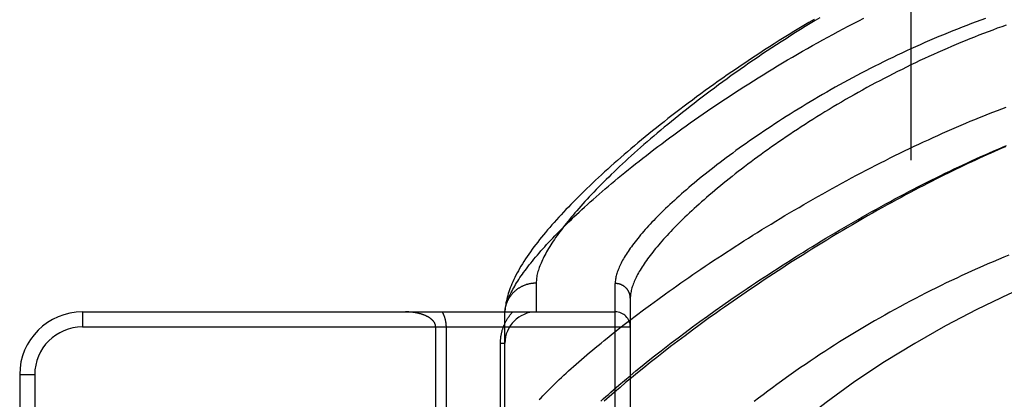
# Model space of a CAD drawing. Header units: inches. Extents: x 0 to 283, y 0 to 183.
# Tile 183 of 256: x 121.753 to 123.715, y 99.773 to 100.529. Entities that reach past the tile are written whole.
import ezdxf

# ---------------------------------------------------------------- set-up
doc = ezdxf.new("R2010")
doc.units = ezdxf.units.IN
doc.header["$LTSCALE"] = 15.583333
doc.header["$MEASUREMENT"] = 0
doc.linetypes.add('HIDDEN', pattern=[0.2, 0.1, -0.1])
for name, color, linetype in [('DEFAULT_2', 8, 'HIDDEN'), ('RIGHTHAND_DOOR_ASSEMBLY', 7, 'CONTINUOUS'), ('SUBPANEL', 7, 'CONTINUOUS')]:
    doc.layers.add(name, color=color, linetype=linetype)

msp = doc.modelspace()

# ---------------------------------------------------------------- linework, layer by layer
at = {"layer": 'DEFAULT_2', "color": 8, "linetype": 'HIDDEN'}
msp.add_line((123.5293, 123.624), (123.5293, 54.52), dxfattribs=at)
at = {"layer": 'RIGHTHAND_DOOR_ASSEMBLY', "color": 8, "linetype": 'HIDDEN'}
for p, q in [((122.7826, 100.0048), (122.7826, 99.947)), ((122.9401, 98.8904), (122.9401, 100.0036)), ((122.9701, 99.9742), (122.9701, 98.9198)), ((123.0104, 99.9613), (123.025, 99.972)), ((123.1548, 99.9605), (123.1707, 99.9716)), ((123.1707, 99.9716), (123.1869, 99.9827)), ((121.8781, 99.947), (122.9401, 99.947)), ((121.8781, 99.947), (121.8781, 99.917)), ((122.7201, 99.9436), (122.7201, 99.946)), ((122.9822, 99.9403), (122.9961, 99.9508)), ((122.9961, 99.9508), (123.0104, 99.9613)), ((123.1239, 99.9386), (123.1392, 99.9495)), ((123.1392, 99.9495), (123.1548, 99.9605)), ((122.7201, 99.6032), (122.7201, 99.9436)), ((122.9553, 99.9197), (122.9686, 99.9299)), ((122.9686, 99.9299), (122.9822, 99.9403)), ((123.0941, 99.9169), (123.1088, 99.9277)), ((123.1088, 99.9277), (123.1239, 99.9386)), ((123.1254, 99.9335), (123.1096, 99.922)), ((121.8781, 99.917), (122.9701, 99.917)), ((122.5822, 99.6684), (122.5822, 99.917)), ((122.6034, 99.645), (122.6034, 99.917)), ((123.0655, 99.8956), (123.0796, 99.9062)), ((123.0942, 99.9107), (123.0792, 99.8996)), ((123.0796, 99.9062), (123.0941, 99.9169)), ((123.1096, 99.922), (123.0942, 99.9107)), ((122.9238, 99.8947), (122.9361, 99.9046)), ((123.0645, 99.8885), (123.0502, 99.8777)), ((123.0516, 99.8851), (123.0655, 99.8956)), ((123.0792, 99.8996), (123.0645, 99.8885)), ((122.7113, 99.8845), (122.7201, 99.8845)), ((122.7113, 99.6032), (122.7113, 99.8845)), ((123.0363, 99.8669), (123.0228, 99.8564)), ((123.0502, 99.8777), (123.0363, 99.8669)), ((123.0381, 99.8748), (123.0516, 99.8851)), ((122.9934, 99.8394), (123.0057, 99.8493)), ((123.0057, 99.8493), (123.0184, 99.8594)), ((123.0228, 99.8564), (123.0096, 99.846)), ((122.9696, 99.8199), (122.9813, 99.8295)), ((122.9813, 99.8295), (122.9934, 99.8394)), ((122.9969, 99.8358), (122.9845, 99.8257)), ((123.0096, 99.846), (122.9969, 99.8358)), ((121.7531, 99.822), (121.7831, 99.822)), ((121.7531, 99.822), (121.7531, 99.072)), ((121.7831, 99.822), (121.7831, 99.072)), ((122.9473, 99.8009), (122.9583, 99.8103)), ((122.9583, 99.8103), (122.9696, 99.8199)), ((122.9725, 99.8158), (122.9608, 99.8061)), ((122.9845, 99.8257), (122.9725, 99.8158)), ((122.9366, 99.7917), (122.9473, 99.8009)), ((122.9496, 99.7966), (122.9387, 99.7872)), ((122.9608, 99.8061), (122.9496, 99.7966)), ((122.9387, 99.7872), (122.9282, 99.778))]:
    msp.add_line(p, q, dxfattribs=at)
for points in [[(123.3481, 100.5332), (123.3383, 100.5273), (123.3285, 100.5214), (123.3188, 100.5155), (123.3091, 100.5095), (123.2995, 100.5035), (123.2899, 100.4975), (123.2804, 100.4914), (123.2709, 100.4854), (123.2615, 100.4793), (123.2522, 100.4732), (123.2429, 100.467), (123.2337, 100.4609), (123.2246, 100.4547), (123.2156, 100.4486), (123.2066, 100.4424), (123.1977, 100.4362), (123.1888, 100.4301), (123.1801, 100.4239), (123.1714, 100.4177), (123.1628, 100.4115), (123.1543, 100.4054), (123.1459, 100.3992), (123.1376, 100.3931), (123.1293, 100.3869), (123.1212, 100.3808), (123.1131, 100.3747), (123.1051, 100.3686), (123.0973, 100.3625), (123.0895, 100.3565), (123.0818, 100.3505), (123.0742, 100.3445), (123.0667, 100.3385), (123.0593, 100.3325), (123.052, 100.3266), (123.0448, 100.3207), (123.0377, 100.3148), (123.0307, 100.309), (123.0238, 100.3032), (123.0169, 100.2974), (123.0102, 100.2917), (123.0036, 100.286), (122.9971, 100.2803), (122.9907, 100.2747), (122.9844, 100.2691), (122.9782, 100.2636), (122.9721, 100.2581), (122.9661, 100.2526), (122.9602, 100.2472), (122.9544, 100.2418), (122.9487, 100.2365), (122.9431, 100.2312), (122.9376, 100.226), (122.9322, 100.2208), (122.927, 100.2156), (122.9218, 100.2105), (122.9167, 100.2055), (122.9117, 100.2005), (122.9068, 100.1955), (122.902, 100.1906), (122.8973, 100.1857), (122.8927, 100.1809), (122.8883, 100.1761), (122.8839, 100.1714), (122.8796, 100.1668), (122.8754, 100.1622), (122.8713, 100.1576), (122.8673, 100.1531), (122.8634, 100.1486), (122.8596, 100.1442), (122.8559, 100.1398), (122.8523, 100.1355), (122.8487, 100.1313), (122.8453, 100.1271), (122.842, 100.1229), (122.8388, 100.1188), (122.8356, 100.1147), (122.8326, 100.1107), (122.8296, 100.1068), (122.8268, 100.1029), (122.824, 100.099), (122.8213, 100.0952), (122.8188, 100.0915), (122.8163, 100.0878), (122.8139, 100.0842), (122.8116, 100.0806), (122.8094, 100.077), (122.8072, 100.0735), (122.8052, 100.0701), (122.8033, 100.0667), (122.8014, 100.0634), (122.7996, 100.0601), (122.798, 100.0568), (122.7964, 100.0537), (122.7949, 100.0505), (122.7935, 100.0474), (122.7921, 100.0444), (122.7909, 100.0414), (122.7897, 100.0385), (122.7887, 100.0356), (122.7877, 100.0328), (122.7868, 100.03), (122.786, 100.0272), (122.7853, 100.0246), (122.7846, 100.0219), (122.7841, 100.0193), (122.7836, 100.0168), (122.7833, 100.0143), (122.783, 100.0118), (122.7828, 100.0094), (122.7826, 100.0071), (122.7826, 100.0048)], [(122.7201, 99.9436), (122.7202, 99.9459), (122.7204, 99.9482), (122.7208, 99.9506), (122.7212, 99.9531), (122.7216, 99.9555), (122.7222, 99.9581), (122.7229, 99.9606), (122.7236, 99.9633), (122.7245, 99.9659), (122.7254, 99.9686), (122.7264, 99.9714), (122.7275, 99.9742), (122.7287, 99.9771), (122.73, 99.98), (122.7314, 99.9829), (122.7328, 99.9859), (122.7344, 99.989), (122.736, 99.9921), (122.7378, 99.9952), (122.7396, 99.9984), (122.7415, 100.0017), (122.7435, 100.005), (122.7456, 100.0083), (122.7478, 100.0117), (122.7501, 100.0152), (122.7525, 100.0186), (122.7549, 100.0222), (122.7575, 100.0258), (122.7602, 100.0294), (122.7629, 100.0331), (122.7658, 100.0368), (122.7687, 100.0406), (122.7717, 100.0444), (122.7749, 100.0483), (122.7781, 100.0523), (122.7814, 100.0562), (122.7848, 100.0603), (122.7883, 100.0643), (122.7919, 100.0685), (122.7956, 100.0726), (122.7994, 100.0769), (122.8033, 100.0811), (122.8073, 100.0855), (122.8114, 100.0898), (122.8156, 100.0942), (122.8199, 100.0987), (122.8242, 100.1032), (122.8287, 100.1078), (122.8333, 100.1124), (122.838, 100.117), (122.8428, 100.1217), (122.8476, 100.1265), (122.8526, 100.1313), (122.8577, 100.1361), (122.8629, 100.141), (122.8682, 100.1459), (122.8735, 100.1509), (122.879, 100.1559), (122.8846, 100.161), (122.8903, 100.1661), (122.8961, 100.1712), (122.9019, 100.1764), (122.9079, 100.1817), (122.914, 100.1869), (122.9202, 100.1923), (122.9265, 100.1976), (122.9329, 100.203), (122.9394, 100.2084), (122.9459, 100.2139), (122.9526, 100.2194), (122.9594, 100.2249), (122.9663, 100.2305), (122.9733, 100.2361), (122.9804, 100.2418), (122.9875, 100.2475), (122.9948, 100.2532), (123.0022, 100.2589), (123.0097, 100.2647), (123.0172, 100.2704), (123.0249, 100.2763), (123.0327, 100.2821), (123.0405, 100.288), (123.0485, 100.2939), (123.0565, 100.2998), (123.0646, 100.3057), (123.0728, 100.3116), (123.0812, 100.3176), (123.0895, 100.3236), (123.098, 100.3295), (123.1066, 100.3355), (123.1153, 100.3416), (123.124, 100.3476), (123.1328, 100.3536), (123.1417, 100.3596), (123.1507, 100.3656), (123.1597, 100.3717), (123.1689, 100.3777), (123.178, 100.3837), (123.1873, 100.3897), (123.1966, 100.3957), (123.206, 100.4017), (123.2155, 100.4077), (123.225, 100.4136), (123.2346, 100.4196), (123.2443, 100.4255), (123.254, 100.4314), (123.2637, 100.4373), (123.2735, 100.4432), (123.2834, 100.449), (123.2933, 100.4548), (123.3033, 100.4606), (123.3132, 100.4664), (123.3233, 100.4721), (123.3333, 100.4777), (123.3434, 100.4834), (123.3536, 100.489), (123.3637, 100.4945), (123.3739, 100.5), (123.3841, 100.5055), (123.3944, 100.5109), (123.4046, 100.5162), (123.4149, 100.5215), (123.4252, 100.5268), (123.4355, 100.532)], [(123.3362, 100.5297), (123.3262, 100.5238), (123.3162, 100.5178), (123.3062, 100.5118), (123.2963, 100.5058), (123.2864, 100.4997), (123.2766, 100.4936), (123.2668, 100.4875), (123.2571, 100.4814), (123.2474, 100.4752), (123.2378, 100.469), (123.2283, 100.4628), (123.2188, 100.4566), (123.2094, 100.4504), (123.2001, 100.4441), (123.1908, 100.4379), (123.1816, 100.4316), (123.1724, 100.4253), (123.1634, 100.4191), (123.1544, 100.4128), (123.1455, 100.4065), (123.1367, 100.4003), (123.1279, 100.394), (123.1193, 100.3878), (123.1107, 100.3815), (123.1022, 100.3753), (123.0938, 100.369), (123.0854, 100.3628), (123.0772, 100.3566), (123.0691, 100.3504), (123.061, 100.3443), (123.053, 100.3381), (123.0451, 100.332), (123.0373, 100.3259), (123.0296, 100.3198), (123.022, 100.3137), (123.0145, 100.3077), (123.0071, 100.3016), (122.9997, 100.2956), (122.9925, 100.2897), (122.9853, 100.2837), (122.9783, 100.2778), (122.9713, 100.2719), (122.9644, 100.2661), (122.9576, 100.2603), (122.951, 100.2545), (122.9444, 100.2487), (122.9379, 100.243), (122.9315, 100.2373), (122.9252, 100.2316), (122.9189, 100.226), (122.9128, 100.2204), (122.9068, 100.2148), (122.9009, 100.2093), (122.895, 100.2038), (122.8893, 100.1984), (122.8836, 100.1929), (122.878, 100.1875), (122.8726, 100.1822), (122.8672, 100.1768), (122.8619, 100.1716), (122.8567, 100.1663), (122.8516, 100.1611), (122.8466, 100.1559), (122.8416, 100.1507), (122.8368, 100.1456), (122.832, 100.1405), (122.8274, 100.1354), (122.8228, 100.1304), (122.8183, 100.1254), (122.8139, 100.1204), (122.8096, 100.1154), (122.8053, 100.1105), (122.8012, 100.1055), (122.7971, 100.1006), (122.7932, 100.0958), (122.7893, 100.0909), (122.7855, 100.0861), (122.7818, 100.0813), (122.7781, 100.0765), (122.7746, 100.0717), (122.7711, 100.0669), (122.7677, 100.0621), (122.7644, 100.0573), (122.7612, 100.0525), (122.7581, 100.0477), (122.7551, 100.0429), (122.7522, 100.0382), (122.7495, 100.0336), (122.7469, 100.029), (122.7444, 100.0245), (122.7421, 100.02), (122.7399, 100.0157), (122.7378, 100.0114), (122.7358, 100.0071), (122.734, 100.003), (122.7323, 99.9989), (122.7308, 99.9949), (122.7293, 99.991), (122.728, 99.9871), (122.7268, 99.9833), (122.7257, 99.9796), (122.7247, 99.9759), (122.7238, 99.9723), (122.723, 99.9687), (122.7223, 99.9652), (122.7217, 99.9618), (122.7212, 99.9585), (122.7208, 99.9552), (122.7205, 99.952), (122.7203, 99.949), (122.7201, 99.946)], [(123.6777, 100.5316), (123.6684, 100.5283), (123.6591, 100.5248), (123.6498, 100.5213), (123.6405, 100.5178), (123.6312, 100.5142), (123.6219, 100.5105), (123.6126, 100.5068), (123.6033, 100.5031), (123.594, 100.4993), (123.5847, 100.4954), (123.5755, 100.4915), (123.5662, 100.4875), (123.557, 100.4835), (123.5478, 100.4794), (123.5386, 100.4753), (123.5295, 100.4711), (123.5203, 100.4669), (123.5112, 100.4627), (123.5021, 100.4584), (123.493, 100.4541), (123.484, 100.4497), (123.475, 100.4453), (123.466, 100.4408), (123.4571, 100.4363), (123.4482, 100.4318), (123.4393, 100.4273), (123.4305, 100.4227), (123.4217, 100.418), (123.413, 100.4134), (123.4043, 100.4087), (123.3957, 100.404), (123.3871, 100.3993), (123.3785, 100.3945), (123.3701, 100.3898), (123.3616, 100.385), (123.3533, 100.3802), (123.345, 100.3753), (123.3367, 100.3705), (123.3286, 100.3656), (123.3205, 100.3608), (123.3124, 100.3559), (123.3045, 100.351), (123.2965, 100.3461), (123.2887, 100.3412), (123.281, 100.3363), (123.2733, 100.3314), (123.2657, 100.3265), (123.2581, 100.3216), (123.2507, 100.3167), (123.2433, 100.3119), (123.236, 100.307), (123.2288, 100.3021), (123.2217, 100.2972), (123.2146, 100.2924), (123.2077, 100.2875), (123.2008, 100.2827), (123.194, 100.2779), (123.1873, 100.2731), (123.1807, 100.2683), (123.1742, 100.2635), (123.1677, 100.2588), (123.1614, 100.254), (123.1551, 100.2493), (123.1489, 100.2447), (123.1428, 100.24), (123.1369, 100.2354), (123.1309, 100.2307), (123.1251, 100.2262), (123.1194, 100.2216), (123.1138, 100.2171), (123.1083, 100.2125), (123.1028, 100.2081), (123.0975, 100.2036), (123.0922, 100.1992), (123.087, 100.1948), (123.082, 100.1905), (123.077, 100.1862), (123.0721, 100.1819), (123.0673, 100.1776), (123.0626, 100.1734), (123.058, 100.1692), (123.0535, 100.1651), (123.049, 100.1609), (123.0447, 100.1569), (123.0405, 100.1528), (123.0363, 100.1488), (123.0323, 100.1449), (123.0283, 100.1409), (123.0244, 100.137), (123.0206, 100.1332), (123.0169, 100.1294), (123.0133, 100.1256), (123.0098, 100.1219), (123.0064, 100.1182), (123.003, 100.1145), (122.9998, 100.1109), (122.9966, 100.1073), (122.9936, 100.1038), (122.9906, 100.1003), (122.9877, 100.0968), (122.9849, 100.0934), (122.9822, 100.09), (122.9796, 100.0867), (122.977, 100.0834), (122.9746, 100.0801), (122.9722, 100.0769), (122.9699, 100.0738), (122.9677, 100.0706), (122.9656, 100.0675), (122.9636, 100.0645), (122.9617, 100.0615), (122.9598, 100.0585), (122.958, 100.0556), (122.9564, 100.0527), (122.9548, 100.0499), (122.9532, 100.0471), (122.9518, 100.0443), (122.9505, 100.0416), (122.9492, 100.0389), (122.948, 100.0363), (122.9469, 100.0337), (122.9459, 100.0311), (122.945, 100.0286), (122.9441, 100.0261), (122.9434, 100.0237), (122.9427, 100.0213), (122.9421, 100.0189), (122.9415, 100.0166), (122.9411, 100.0143), (122.9407, 100.0121), (122.9404, 100.0099), (122.9402, 100.0078), (122.9401, 100.0056), (122.9401, 100.0036)], [(123.7195, 100.5185), (123.7105, 100.5153), (123.7014, 100.512), (123.6923, 100.5086), (123.6832, 100.5052), (123.6741, 100.5018), (123.665, 100.4983), (123.6559, 100.4947), (123.6468, 100.4911), (123.6377, 100.4874), (123.6286, 100.4836), (123.6195, 100.4798), (123.6105, 100.476), (123.6014, 100.4721), (123.5924, 100.4681), (123.5833, 100.4641), (123.5743, 100.4601), (123.5653, 100.456), (123.5563, 100.4518), (123.5473, 100.4476), (123.5383, 100.4433), (123.5294, 100.439), (123.5205, 100.4347), (123.5116, 100.4303), (123.5027, 100.4259), (123.4939, 100.4214), (123.4851, 100.4169), (123.4763, 100.4123), (123.4676, 100.4077), (123.4589, 100.4031), (123.4502, 100.3985), (123.4416, 100.3938), (123.433, 100.3891), (123.4245, 100.3843), (123.416, 100.3795), (123.4076, 100.3747), (123.3992, 100.3699), (123.3908, 100.365), (123.3825, 100.3602), (123.3743, 100.3553), (123.3662, 100.3504), (123.358, 100.3454), (123.35, 100.3405), (123.342, 100.3355), (123.3341, 100.3306), (123.3262, 100.3256), (123.3185, 100.3206), (123.3107, 100.3156), (123.3031, 100.3106), (123.2955, 100.3056), (123.288, 100.3006), (123.2806, 100.2956), (123.2733, 100.2906), (123.266, 100.2857), (123.2588, 100.2807), (123.2517, 100.2757), (123.2447, 100.2707), (123.2377, 100.2658), (123.2308, 100.2608), (123.2241, 100.2559), (123.2174, 100.251), (123.2108, 100.246), (123.2042, 100.2412), (123.1978, 100.2363), (123.1914, 100.2314), (123.1852, 100.2266), (123.179, 100.2218), (123.1729, 100.217), (123.1669, 100.2122), (123.161, 100.2075), (123.1552, 100.2028), (123.1495, 100.1981), (123.1439, 100.1934), (123.1383, 100.1888), (123.1329, 100.1842), (123.1275, 100.1796), (123.1222, 100.1751), (123.1171, 100.1706), (123.112, 100.1661), (123.107, 100.1616), (123.1021, 100.1572), (123.0973, 100.1529), (123.0926, 100.1485), (123.088, 100.1442), (123.0835, 100.1399), (123.079, 100.1357), (123.0747, 100.1315), (123.0704, 100.1274), (123.0663, 100.1232), (123.0622, 100.1192), (123.0582, 100.1151), (123.0544, 100.1111), (123.0506, 100.1071), (123.0469, 100.1032), (123.0433, 100.0993), (123.0398, 100.0955), (123.0363, 100.0917), (123.033, 100.0879), (123.0297, 100.0842), (123.0266, 100.0805), (123.0235, 100.0769), (123.0205, 100.0733), (123.0176, 100.0697), (123.0148, 100.0662), (123.0121, 100.0628), (123.0095, 100.0593), (123.007, 100.056), (123.0045, 100.0526), (123.0021, 100.0493), (122.9999, 100.0461), (122.9977, 100.0428), (122.9956, 100.0397), (122.9935, 100.0365), (122.9916, 100.0335), (122.9898, 100.0304), (122.988, 100.0274), (122.9863, 100.0245), (122.9847, 100.0215), (122.9832, 100.0187), (122.9818, 100.0158), (122.9804, 100.013), (122.9792, 100.0103), (122.978, 100.0076), (122.9769, 100.0049), (122.9759, 100.0023), (122.975, 99.9997), (122.9741, 99.9972), (122.9733, 99.9947), (122.9727, 99.9923), (122.972, 99.9899), (122.9715, 99.9875), (122.9711, 99.9852), (122.9707, 99.9829), (122.9704, 99.9806), (122.9702, 99.9784), (122.9701, 99.9763), (122.9701, 99.9742)], [(123.025, 99.972), (123.0399, 99.9828), (123.0475, 99.9882), (123.0552, 99.9937), (123.0629, 99.9992), (123.0707, 100.0046), (123.0786, 100.0101), (123.0866, 100.0157), (123.0946, 100.0212), (123.1027, 100.0268), (123.1109, 100.0323), (123.1192, 100.0379), (123.1275, 100.0435), (123.1359, 100.0491), (123.1444, 100.0547), (123.1529, 100.0603), (123.1615, 100.0659), (123.1701, 100.0716), (123.1789, 100.0772), (123.1876, 100.0828), (123.1965, 100.0884), (123.2054, 100.0941), (123.2143, 100.0997), (123.2233, 100.1053), (123.2324, 100.1109), (123.2415, 100.1165), (123.2506, 100.1221), (123.2598, 100.1277), (123.269, 100.1332), (123.2783, 100.1388), (123.2876, 100.1443), (123.2969, 100.1498), (123.3063, 100.1553), (123.3157, 100.1608), (123.3252, 100.1662), (123.3346, 100.1717), (123.3441, 100.1771), (123.3536, 100.1824), (123.3632, 100.1878), (123.3727, 100.1931), (123.3823, 100.1983), (123.3919, 100.2036), (123.4015, 100.2088), (123.4111, 100.2139), (123.4207, 100.2191), (123.4303, 100.2241), (123.44, 100.2292), (123.4496, 100.2342), (123.4592, 100.2391), (123.4688, 100.244), (123.4784, 100.2489), (123.488, 100.2537), (123.4976, 100.2584), (123.5072, 100.2631), (123.5167, 100.2678), (123.5263, 100.2724), (123.5358, 100.2769), (123.5453, 100.2814), (123.5547, 100.2858), (123.5642, 100.2901), (123.5736, 100.2945), (123.583, 100.2987), (123.5923, 100.3029), (123.6017, 100.307), (123.6109, 100.3111), (123.6202, 100.3151), (123.6294, 100.319), (123.6386, 100.3229), (123.6477, 100.3267), (123.6568, 100.3305), (123.6659, 100.3341), (123.6749, 100.3378), (123.6839, 100.3413), (123.6928, 100.3448), (123.7017, 100.3483), (123.7105, 100.3516), (123.7193, 100.3549)], [(123.1869, 99.9827), (123.2033, 99.9938), (123.2116, 99.9994), (123.2199, 100.005), (123.2283, 100.0106), (123.2368, 100.0162), (123.2453, 100.0217), (123.2538, 100.0273), (123.2625, 100.0329), (123.2711, 100.0385), (123.2798, 100.0441), (123.2886, 100.0497), (123.2974, 100.0552), (123.3062, 100.0608), (123.3151, 100.0663), (123.324, 100.0718), (123.333, 100.0773), (123.3419, 100.0828), (123.351, 100.0883), (123.36, 100.0938), (123.3691, 100.0992), (123.3782, 100.1046), (123.3873, 100.11), (123.3964, 100.1153), (123.4056, 100.1207), (123.4147, 100.126), (123.4239, 100.1312), (123.4331, 100.1365), (123.4423, 100.1417), (123.4515, 100.1468), (123.4607, 100.152), (123.4699, 100.157), (123.4792, 100.1621), (123.4884, 100.1671), (123.4976, 100.172), (123.5068, 100.1769), (123.516, 100.1818), (123.5251, 100.1866), (123.5343, 100.1914), (123.5434, 100.1961), (123.5526, 100.2008), (123.5617, 100.2054), (123.5708, 100.2099), (123.5798, 100.2144), (123.5888, 100.2189), (123.5978, 100.2233), (123.6068, 100.2276), (123.6158, 100.2319), (123.6247, 100.2361), (123.6335, 100.2403), (123.6424, 100.2443), (123.6512, 100.2484), (123.6599, 100.2524), (123.6686, 100.2563), (123.6773, 100.2601), (123.6859, 100.2639), (123.6945, 100.2676), (123.7031, 100.2713), (123.7116, 100.2749), (123.72, 100.2784)], [(123.7179, 100.2761), (123.7106, 100.2729), (123.7032, 100.2698), (123.6958, 100.2665), (123.6884, 100.2633), (123.6809, 100.2599), (123.6734, 100.2566), (123.6658, 100.2531), (123.6582, 100.2496), (123.6505, 100.2461), (123.6428, 100.2424), (123.635, 100.2388), (123.6271, 100.235), (123.6192, 100.2313), (123.6113, 100.2274), (123.6033, 100.2235), (123.5952, 100.2195), (123.5871, 100.2155), (123.5789, 100.2113), (123.5706, 100.2071), (123.5622, 100.2028), (123.5536, 100.1984), (123.545, 100.194), (123.5363, 100.1894), (123.5276, 100.1848), (123.5187, 100.18), (123.5097, 100.1752), (123.5006, 100.1703), (123.4913, 100.1652), (123.482, 100.1601), (123.4724, 100.1548), (123.4628, 100.1494), (123.4529, 100.1438), (123.443, 100.1382), (123.4329, 100.1324), (123.4228, 100.1265), (123.4126, 100.1206), (123.4024, 100.1146), (123.3922, 100.1085), (123.382, 100.1024), (123.3718, 100.0963), (123.3617, 100.0902), (123.3517, 100.0841), (123.3418, 100.0779), (123.3319, 100.0718), (123.322, 100.0656), (123.3123, 100.0595), (123.3026, 100.0534), (123.2929, 100.0472), (123.2834, 100.0411), (123.2739, 100.035), (123.2645, 100.0288), (123.2552, 100.0227), (123.2459, 100.0166), (123.2368, 100.0106), (123.2277, 100.0045), (123.2187, 99.9985), (123.2098, 99.9924), (123.2009, 99.9864), (123.1922, 99.9804), (123.1835, 99.9745), (123.175, 99.9685), (123.1665, 99.9626), (123.1581, 99.9567), (123.1498, 99.9509), (123.1416, 99.945), (123.1254, 99.9335)], [(123.7246, 100.06), (123.7142, 100.0557), (123.7038, 100.0514), (123.6933, 100.047), (123.6829, 100.0425), (123.6725, 100.038), (123.6621, 100.0334), (123.6517, 100.0287), (123.6413, 100.024), (123.631, 100.0193), (123.6206, 100.0144), (123.6102, 100.0095), (123.5999, 100.0046), (123.5896, 99.9996), (123.5793, 99.9945), (123.569, 99.9894), (123.5587, 99.9842), (123.5484, 99.9789), (123.5382, 99.9736), (123.528, 99.9682), (123.5177, 99.9628), (123.5075, 99.9573), (123.4974, 99.9518), (123.4872, 99.9462), (123.4771, 99.9405), (123.467, 99.9348), (123.4569, 99.929), (123.4469, 99.9232), (123.4368, 99.9173), (123.4268, 99.9113), (123.4169, 99.9053), (123.4069, 99.8993), (123.397, 99.8932), (123.3871, 99.887), (123.3773, 99.8808), (123.3675, 99.8745), (123.3577, 99.8682), (123.348, 99.8618), (123.3383, 99.8554), (123.3287, 99.8489), (123.3191, 99.8424), (123.3095, 99.8359), (123.3, 99.8293), (123.2905, 99.8226), (123.2811, 99.816), (123.2717, 99.8092), (123.2624, 99.8025), (123.2532, 99.7957), (123.244, 99.7889), (123.2348, 99.782), (123.2258, 99.7751), (123.2167, 99.7682)], [(122.7202, 99.947), (122.7203, 99.9481), (122.7203, 99.9492), (122.7205, 99.9503), (122.7206, 99.9514), (122.7207, 99.9525), (122.7209, 99.9536), (122.7211, 99.9547), (122.7213, 99.9558), (122.7216, 99.9569), (122.7218, 99.958), (122.7221, 99.9591), (122.7224, 99.9602), (122.7227, 99.9612), (122.7231, 99.9623), (122.7234, 99.9634), (122.7238, 99.9644), (122.7242, 99.9655), (122.7246, 99.9665), (122.7251, 99.9675), (122.7255, 99.9686), (122.726, 99.9696), (122.7265, 99.9706), (122.727, 99.9716), (122.7275, 99.9726), (122.7281, 99.9736), (122.7286, 99.9745), (122.7292, 99.9755), (122.7298, 99.9764), (122.7305, 99.9774), (122.7311, 99.9783), (122.7318, 99.9792), (122.7324, 99.9801), (122.7331, 99.981), (122.7338, 99.9819), (122.7345, 99.9827), (122.7353, 99.9836), (122.736, 99.9844), (122.7368, 99.9853), (122.7376, 99.9861), (122.7384, 99.9869), (122.7392, 99.9877), (122.74, 99.9884), (122.7409, 99.9892), (122.7417, 99.9899), (122.7426, 99.9906), (122.7435, 99.9913), (122.7444, 99.992), (122.7453, 99.9927), (122.7462, 99.9934), (122.7472, 99.994), (122.7481, 99.9946), (122.7491, 99.9952), (122.75, 99.9958), (122.751, 99.9964), (122.752, 99.997), (122.753, 99.9975), (122.754, 99.998), (122.755, 99.9985), (122.7561, 99.999), (122.7571, 99.9995), (122.7581, 99.9999), (122.7592, 100.0004), (122.7603, 100.0008), (122.7613, 100.0011), (122.7624, 100.0015), (122.7635, 100.0019), (122.7646, 100.0022), (122.7657, 100.0025), (122.7668, 100.0028), (122.7679, 100.0031), (122.769, 100.0033), (122.7701, 100.0036), (122.7712, 100.0038), (122.7724, 100.004), (122.7735, 100.0041), (122.7746, 100.0043), (122.7757, 100.0044), (122.7769, 100.0045), (122.778, 100.0046), (122.7792, 100.0047), (122.7803, 100.0048), (122.7814, 100.0048), (122.7826, 100.0048)], [(122.9701, 99.9742), (122.9701, 99.9748), (122.9701, 99.9754), (122.97, 99.9761), (122.97, 99.9767), (122.9699, 99.9774), (122.9698, 99.978), (122.9697, 99.9786), (122.9696, 99.9793), (122.9695, 99.9799), (122.9694, 99.9805), (122.9692, 99.9812), (122.9691, 99.9818), (122.9689, 99.9824), (122.9687, 99.983), (122.9685, 99.9836), (122.9683, 99.9842), (122.968, 99.9848), (122.9678, 99.9854), (122.9675, 99.986), (122.9673, 99.9866), (122.967, 99.9872), (122.9667, 99.9877), (122.9664, 99.9883), (122.9661, 99.9889), (122.9657, 99.9894), (122.9654, 99.99), (122.965, 99.9905), (122.9647, 99.991), (122.9643, 99.9915), (122.9639, 99.9921), (122.9635, 99.9926), (122.9631, 99.9931), (122.9626, 99.9935), (122.9622, 99.994), (122.9618, 99.9945), (122.9613, 99.9949), (122.9608, 99.9954), (122.9604, 99.9958), (122.9599, 99.9963), (122.9594, 99.9967), (122.9589, 99.9971), (122.9583, 99.9975), (122.9578, 99.9979), (122.9573, 99.9982), (122.9568, 99.9986), (122.9562, 99.999), (122.9556, 99.9993), (122.9551, 99.9996), (122.9545, 99.9999), (122.9539, 100.0002), (122.9534, 100.0005), (122.9528, 100.0008), (122.9522, 100.0011), (122.9516, 100.0013), (122.951, 100.0016), (122.9503, 100.0018), (122.9497, 100.002), (122.9491, 100.0022), (122.9485, 100.0024), (122.9478, 100.0026), (122.9472, 100.0027), (122.9466, 100.0029), (122.9459, 100.003), (122.9453, 100.0031), (122.9446, 100.0032), (122.944, 100.0033), (122.9433, 100.0034), (122.9427, 100.0034), (122.942, 100.0035), (122.9414, 100.0035), (122.9407, 100.0035), (122.9401, 100.0036)], [(122.5822, 99.917), (122.5822, 99.9173), (122.5821, 99.9177), (122.5821, 99.918), (122.5821, 99.9183), (122.5821, 99.9187), (122.582, 99.919), (122.582, 99.9193), (122.5819, 99.9197), (122.5819, 99.92), (122.5818, 99.9203), (122.5817, 99.9207), (122.5816, 99.921), (122.5815, 99.9214), (122.5814, 99.9217), (122.5813, 99.9221), (122.5812, 99.9224), (122.581, 99.9228), (122.5809, 99.9232), (122.5807, 99.9235), (122.5805, 99.9239), (122.5804, 99.9243), (122.5802, 99.9246), (122.58, 99.925), (122.5798, 99.9254), (122.5795, 99.9258), (122.5793, 99.9262), (122.579, 99.9266), (122.5788, 99.927), (122.5785, 99.9273), (122.5782, 99.9277), (122.5779, 99.9281), (122.5775, 99.9285), (122.5772, 99.9289), (122.5768, 99.9293), (122.5765, 99.9297), (122.5761, 99.9301), (122.5757, 99.9305), (122.5753, 99.9309), (122.5748, 99.9313), (122.5744, 99.9317), (122.5739, 99.9321), (122.5735, 99.9325), (122.5729, 99.933), (122.5724, 99.9334), (122.5719, 99.9338), (122.5713, 99.9342), (122.5708, 99.9346), (122.5702, 99.935), (122.5696, 99.9354), (122.5689, 99.9358), (122.5683, 99.9362), (122.5676, 99.9365), (122.567, 99.9369), (122.5663, 99.9373), (122.5656, 99.9377), (122.5648, 99.9381), (122.5641, 99.9384), (122.5633, 99.9388), (122.5625, 99.9392), (122.5617, 99.9395), (122.5609, 99.9399), (122.56, 99.9403), (122.5592, 99.9406), (122.5583, 99.9409), (122.5574, 99.9413), (122.5565, 99.9416), (122.5555, 99.9419), (122.5546, 99.9422), (122.5536, 99.9425), (122.5526, 99.9428), (122.5516, 99.9431), (122.5506, 99.9434), (122.5495, 99.9437), (122.5485, 99.9439), (122.5474, 99.9442), (122.5463, 99.9445), (122.5452, 99.9447), (122.5441, 99.9449), (122.5429, 99.9451), (122.5418, 99.9453), (122.5406, 99.9455), (122.5394, 99.9457), (122.5382, 99.9459), (122.537, 99.946), (122.5358, 99.9462), (122.5346, 99.9463), (122.5334, 99.9465), (122.5322, 99.9466), (122.5309, 99.9467), (122.5297, 99.9467), (122.5284, 99.9468), (122.5272, 99.9469), (122.5259, 99.9469), (122.5247, 99.947), (122.5234, 99.947), (122.5222, 99.947)], [(122.6034, 99.917), (122.6034, 99.9177), (122.6034, 99.9183), (122.6033, 99.919), (122.6033, 99.9197), (122.6033, 99.9204), (122.6032, 99.9211), (122.6032, 99.9217), (122.6031, 99.9224), (122.6031, 99.9231), (122.603, 99.9238), (122.6029, 99.9245), (122.6028, 99.9252), (122.6027, 99.926), (122.6026, 99.9267), (122.6025, 99.9274), (122.6023, 99.9281), (122.6022, 99.9288), (122.602, 99.9296), (122.6019, 99.9303), (122.6017, 99.9311), (122.6015, 99.9318), (122.6013, 99.9326), (122.6011, 99.9333), (122.6009, 99.9341), (122.6006, 99.9349), (122.6004, 99.9357), (122.6001, 99.9365), (122.5998, 99.9373), (122.5995, 99.9381), (122.5992, 99.9389), (122.5989, 99.9397), (122.5986, 99.9405), (122.5982, 99.9413), (122.5978, 99.9421), (122.5975, 99.9429), (122.5971, 99.9438), (122.5967, 99.9446), (122.5962, 99.9454), (122.5958, 99.9462), (122.5953, 99.947)], [(122.7113, 99.8845), (122.7113, 99.8856), (122.7113, 99.8866), (122.7114, 99.8877), (122.7114, 99.8887), (122.7114, 99.8898), (122.7115, 99.8909), (122.7116, 99.8919), (122.7117, 99.893), (122.7118, 99.8941), (122.7119, 99.8951), (122.712, 99.8962), (122.7122, 99.8973), (122.7123, 99.8984), (122.7125, 99.8995), (122.7127, 99.9005), (122.7129, 99.9016), (122.7131, 99.9027), (122.7133, 99.9038), (122.7136, 99.9049), (122.7138, 99.9061), (122.7141, 99.9072), (122.7144, 99.9083), (122.7147, 99.9094), (122.715, 99.9105), (122.7154, 99.9117), (122.7157, 99.9128), (122.7161, 99.914), (122.7165, 99.9151), (122.7169, 99.9163), (122.7174, 99.9174), (122.7178, 99.9186), (122.7183, 99.9197), (122.7188, 99.9209), (122.7193, 99.9221), (122.7198, 99.9232), (122.7203, 99.9244), (122.7209, 99.9255), (122.7215, 99.9267), (122.7221, 99.9278), (122.7227, 99.929), (122.7234, 99.9301), (122.724, 99.9313), (122.7247, 99.9324), (122.7254, 99.9336), (122.7261, 99.9347), (122.7269, 99.9359), (122.7277, 99.937), (122.7284, 99.9381), (122.7293, 99.9393), (122.7301, 99.9404), (122.731, 99.9415), (122.7318, 99.9426), (122.7327, 99.9437), (122.7337, 99.9448), (122.7346, 99.9459), (122.7356, 99.947)], [(122.9361, 99.9046), (122.9488, 99.9146), (122.9553, 99.9197)], [(122.7885, 99.7722), (122.7921, 99.776), (122.7958, 99.7799), (122.7996, 99.7838), (122.8034, 99.7877), (122.8074, 99.7917), (122.8114, 99.7957), (122.8156, 99.7998), (122.8198, 99.8039), (122.8242, 99.8081), (122.8286, 99.8123), (122.8331, 99.8165), (122.8377, 99.8208), (122.8424, 99.8251), (122.8472, 99.8295), (122.8521, 99.8339), (122.857, 99.8384), (122.8621, 99.8428), (122.8673, 99.8474), (122.8725, 99.8519), (122.8778, 99.8565), (122.8833, 99.8612), (122.8888, 99.8659), (122.8944, 99.8706), (122.9001, 99.8753), (122.9059, 99.8801), (122.9117, 99.8849), (122.9177, 99.8898), (122.9238, 99.8947)], [(123.0184, 99.8594), (123.0315, 99.8696), (123.0381, 99.8748)], [(122.9115, 99.7692), (122.9163, 99.7736), (122.9213, 99.7781), (122.9263, 99.7826), (122.9314, 99.7871), (122.9366, 99.7917)], [(122.9282, 99.778), (122.9231, 99.7735), (122.9181, 99.769)]]:
    msp.add_lwpolyline(points, dxfattribs=at)
for centre, radius, start, end in [((124.5553, 98.1629), 2, 100.3342, 132.7959), ((121.8781, 99.822), 0.125, 90, 180), ((122.7826, 99.8845), 0.0625, 90, 180), ((122.9401, 99.917), 0.03, 0, 90), ((121.8781, 99.822), 0.095, 90, 180)]:
    msp.add_arc(centre, radius, start, end, dxfattribs=at)
at = {"layer": 'SUBPANEL', "color": 8, "linetype": 'HIDDEN'}
for p, q in [((123.1231, 121.0407), (123.1231, 57.1032)), ((123.2481, 121.0407), (123.2481, 57.1032))]:
    msp.add_line(p, q, dxfattribs=at)

doc.saveas('drawing.dxf')
